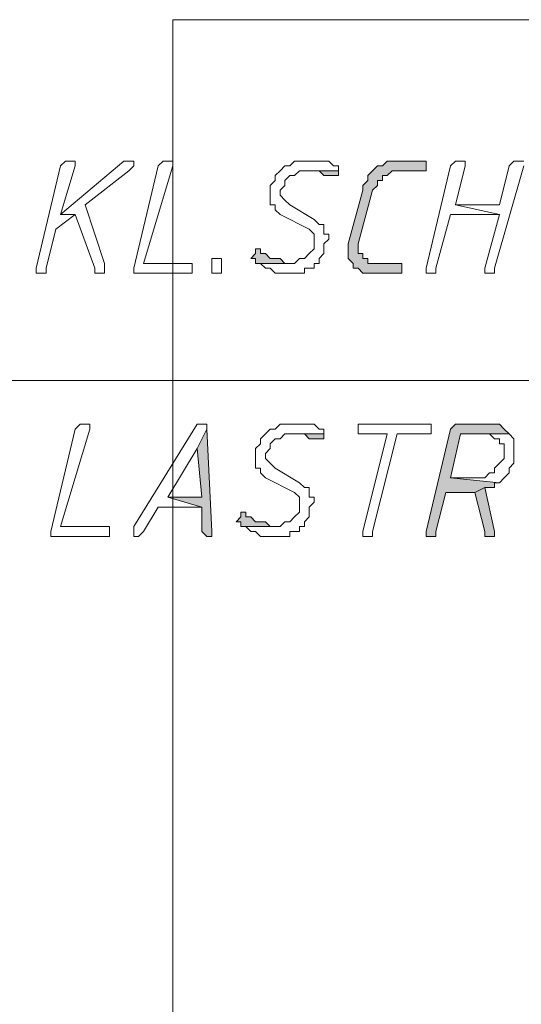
# Model space of a CAD drawing. Header units: inches. Extents: x -1441 to 3871, y -4351 to 2413.
# Tile 17 of 256: x -925 to -882, y -2125 to -2040. Entities that reach past the tile are written whole.
import ezdxf

# ---------------------------------------------------------------- set-up
doc = ezdxf.new("R2010")
doc.units = ezdxf.units.IN
doc.header["$MEASUREMENT"] = 0
doc.layers.add('at_Entity', color=7, linetype='Continuous')
doc.layers.add('at_Solid', color=7, linetype='Continuous')

msp = doc.modelspace()

# ---------------------------------------------------------------- hatches: boundary and pattern name
at = {"layer": 'at_Solid', "lineweight": 15}
for points in [[(-890.54141, -2052.04213), (-892.65472, -2052.04213), (-893.50386, -2052.04213), (-893.92843, -2052.4667), (-894.35299, -2052.4667), (-894.77279, -2052.89127), (-895.19736, -2053.31106), (-895.19736, -2053.73563), (-895.62193, -2054.1602), (-895.62193, -2054.58477), (-896.89087, -2059.23595), (-896.89087, -2060.50966), (-896.4663, -2060.92945), (-896.4663, -2061.35402), (-896.04173, -2061.35402), (-895.62193, -2061.77859), (-895.19736, -2061.77859), (-892.65472, -2061.77859), (-892.23492, -2061.77859), (-892.23492, -2060.92945), (-892.65472, -2060.92945), (-894.77279, -2060.92945), (-895.19736, -2060.92945), (-895.19736, -2060.50966), (-895.62193, -2060.50966), (-895.62193, -2060.08509), (-896.04173, -2060.08509), (-896.04173, -2059.23595), (-894.77279, -2054.58477), (-894.35299, -2054.1602), (-894.35299, -2053.73563), (-893.92843, -2053.73563), (-893.92843, -2053.31106), (-893.50386, -2053.31106), (-893.07929, -2052.89127), (-890.11685, -2052.89127), (-890.11685, -2052.04213)], [(-897.73524, -2052.89127), (-900.69768, -2052.89127), (-899.85331, -2052.89127), (-899.42874, -2052.89127), (-899.00417, -2053.31106), (-898.58437, -2053.31106), (-898.1598, -2053.31106), (-897.73524, -2053.31106)], [(-904.50926, -2059.66052), (-904.93383, -2059.66052), (-904.93383, -2060.08509), (-905.3584, -2060.50966), (-904.93383, -2060.50966), (-904.93383, -2060.92945), (-901.96661, -2060.92945), (-902.39118, -2060.92945), (-902.81575, -2060.50966), (-903.24032, -2060.50966), (-903.66012, -2060.50966), (-904.08469, -2060.08509), (-904.50926, -2060.08509)], [(-884.61653, -2074.90207), (-887.1544, -2074.90207), (-887.57897, -2074.90207), (-887.99877, -2075.32187), (-890.11685, -2084.21396), (-890.11685, -2084.63853), (-889.69228, -2084.63853), (-889.27248, -2084.63853), (-889.27248, -2084.21396), (-888.42334, -2080.82695), (-885.88547, -2080.82695), (-885.03633, -2080.40238), (-884.19196, -2080.40238), (-884.19196, -2079.97781), (-883.76739, -2079.97781), (-887.99877, -2079.55802), (-887.1544, -2075.74644), (-882.92302, -2075.74644), (-883.34282, -2075.32187), (-883.76739, -2074.90207), (-884.19196, -2074.90207)], [(-909.16521, -2075.32187), (-910.00957, -2077.01537), (-909.58977, -2081.24675), (-912.55222, -2081.24675), (-909.58977, -2082.09589), (-909.58977, -2084.21396), (-909.16521, -2084.63853), (-908.74064, -2084.63853), (-908.74064, -2084.21396)], [(-899.00417, -2075.74644), (-901.96661, -2075.74644), (-901.12225, -2075.74644), (-900.69768, -2075.74644), (-900.27788, -2076.171), (-899.85331, -2076.171), (-899.42874, -2076.171), (-899.00417, -2076.171)], [(-885.03633, -2080.40238), (-885.88547, -2080.82695), (-885.03633, -2084.21396), (-885.03633, -2084.63853), (-884.19196, -2084.63853), (-884.19196, -2084.21396)], [(-905.77819, -2082.52046), (-906.20276, -2082.52046), (-906.20276, -2082.94503), (-906.62733, -2083.36483), (-906.20276, -2083.36483), (-906.20276, -2083.7894), (-903.24032, -2083.7894), (-903.66012, -2083.7894), (-904.08469, -2083.36483), (-904.50926, -2083.36483), (-904.93383, -2083.36483), (-905.3584, -2082.94503), (-905.77819, -2082.94503)]]:
    msp.add_hatch(color=7, dxfattribs=at).paths.add_polyline_path(points)

# ---------------------------------------------------------------- linework, layer by layer
at = {"layer": 'at_Entity', "color": 7, "lineweight": 15}
for p, q in [((-519.74001, -2039.76779), (-912.12765, -2039.76779)), ((-912.12765, -2039.76779), (-912.12765, -2198.07956)), ((-916.3638, -2052.04213), (-921.86411, -2056.69808)), ((-921.43954, -2052.04213), (-921.86411, -2052.4667)), ((-921.01497, -2052.04213), (-921.43954, -2052.04213)), ((-921.43954, -2052.04213), (-921.43954, -2052.04213)), ((-920.59518, -2052.04213), (-921.01497, -2052.04213)), ((-921.01497, -2052.04213), (-921.01497, -2052.04213)), ((-920.59518, -2052.4667), (-920.59518, -2052.04213)), ((-915.93923, -2052.04213), (-916.3638, -2052.04213)), ((-916.3638, -2052.04213), (-916.3638, -2052.04213)), ((-915.51466, -2052.04213), (-915.93923, -2052.04213)), ((-915.93923, -2052.04213), (-915.93923, -2052.04213)), ((-915.51466, -2052.4667), (-915.51466, -2052.04213)), ((-912.97202, -2052.04213), (-913.39658, -2052.4667)), ((-912.55222, -2052.04213), (-912.97202, -2052.04213)), ((-912.97202, -2052.04213), (-912.97202, -2052.04213)), ((-912.12765, -2052.04213), (-912.55222, -2052.04213)), ((-912.55222, -2052.04213), (-912.55222, -2052.04213)), ((-912.12765, -2052.4667), (-912.12765, -2052.04213)), ((-901.54682, -2052.04213), (-901.96661, -2052.4667)), ((-900.69768, -2052.04213), (-901.54682, -2052.04213)), ((-901.54682, -2052.04213), (-901.54682, -2052.04213)), ((-900.27788, -2052.04213), (-900.69768, -2052.04213)), ((-899.00417, -2052.04213), (-900.27788, -2052.04213)), ((-900.27788, -2052.04213), (-900.27788, -2052.04213)), ((-898.58437, -2052.04213), (-899.00417, -2052.04213)), ((-898.1598, -2052.4667), (-898.58437, -2052.04213)), ((-893.50386, -2052.04213), (-893.92843, -2052.4667)), ((-892.65472, -2052.04213), (-893.50386, -2052.04213)), ((-893.50386, -2052.04213), (-893.50386, -2052.04213)), ((-890.54141, -2052.04213), (-892.65472, -2052.04213)), ((-890.11685, -2052.04213), (-890.54141, -2052.04213)), ((-890.11685, -2052.89127), (-890.11685, -2052.04213)), ((-887.57897, -2052.04213), (-887.99877, -2052.4667)), ((-887.1544, -2052.04213), (-887.57897, -2052.04213)), ((-887.57897, -2052.04213), (-887.57897, -2052.04213)), ((-886.72983, -2052.04213), (-887.1544, -2052.04213)), ((-887.1544, -2052.04213), (-887.1544, -2052.04213)), ((-886.72983, -2052.4667), (-886.72983, -2052.04213)), ((-882.49845, -2052.04213), (-882.92302, -2052.4667)), ((-882.07389, -2052.04213), (-882.49845, -2052.04213)), ((-882.49845, -2052.04213), (-882.49845, -2052.04213)), ((-881.64932, -2052.04213), (-882.07389, -2052.04213)), ((-882.07389, -2052.04213), (-882.07389, -2052.04213)), ((-921.86411, -2052.4667), (-923.97742, -2061.35402)), ((-921.86411, -2056.69808), (-920.59518, -2052.4667)), ((-919.74604, -2055.85371), (-915.93923, -2052.89127)), ((-915.93923, -2052.89127), (-915.51466, -2052.4667)), ((-915.93923, -2052.89127), (-915.93923, -2052.89127)), ((-913.39658, -2052.4667), (-915.51466, -2061.35402)), ((-914.67029, -2060.92945), (-912.12765, -2052.4667)), ((-902.81575, -2052.89127), (-903.24032, -2053.31106)), ((-902.39118, -2052.4667), (-902.81575, -2052.89127)), ((-902.81575, -2052.89127), (-902.81575, -2052.89127)), ((-901.96661, -2052.4667), (-902.39118, -2052.4667)), ((-902.39118, -2052.4667), (-902.39118, -2052.4667)), ((-901.54682, -2053.31106), (-901.12225, -2052.89127)), ((-901.12225, -2052.89127), (-897.73524, -2052.89127)), ((-897.73524, -2052.89127), (-900.69768, -2052.89127)), ((-900.69768, -2052.89127), (-899.85331, -2052.89127)), ((-899.85331, -2052.89127), (-899.42874, -2052.89127)), ((-899.42874, -2052.89127), (-899.00417, -2053.31106)), ((-897.73524, -2052.4667), (-898.1598, -2052.4667)), ((-898.1598, -2052.4667), (-898.1598, -2052.4667)), ((-897.73524, -2052.89127), (-897.73524, -2052.4667)), ((-897.73524, -2053.31106), (-897.73524, -2052.89127)), ((-894.77279, -2052.89127), (-895.19736, -2053.31106)), ((-894.35299, -2052.4667), (-894.77279, -2052.89127)), ((-894.77279, -2052.89127), (-894.77279, -2052.89127)), ((-893.92843, -2052.4667), (-894.35299, -2052.4667)), ((-894.35299, -2052.4667), (-894.35299, -2052.4667)), ((-893.50386, -2053.31106), (-893.07929, -2052.89127)), ((-893.07929, -2052.89127), (-890.11685, -2052.89127)), ((-887.99877, -2052.4667), (-890.11685, -2061.35402)), ((-887.57897, -2055.85371), (-886.72983, -2052.4667)), ((-884.19196, -2061.35402), (-881.64932, -2052.4667)), ((-882.92302, -2052.4667), (-883.76739, -2055.85371)), ((-903.24032, -2053.73563), (-903.66012, -2054.1602)), ((-903.24032, -2053.31106), (-903.24032, -2053.73563)), ((-902.39118, -2053.73563), (-901.96661, -2053.31106)), ((-902.39118, -2054.1602), (-902.39118, -2053.73563)), ((-901.96661, -2053.31106), (-901.54682, -2053.31106)), ((-899.00417, -2053.31106), (-898.58437, -2053.31106)), ((-898.58437, -2053.31106), (-898.1598, -2053.31106)), ((-898.1598, -2053.31106), (-897.73524, -2053.31106)), ((-897.73524, -2053.31106), (-897.73524, -2053.31106)), ((-895.19736, -2053.73563), (-895.62193, -2054.1602)), ((-895.19736, -2053.31106), (-895.19736, -2053.73563)), ((-894.35299, -2054.1602), (-894.35299, -2053.73563)), ((-894.35299, -2053.73563), (-893.92843, -2053.73563)), ((-893.92843, -2053.73563), (-893.92843, -2053.31106)), ((-893.92843, -2053.31106), (-893.50386, -2053.31106)), ((-903.66012, -2054.1602), (-903.66012, -2055.85371)), ((-902.81575, -2054.58477), (-902.39118, -2054.1602)), ((-902.81575, -2055.00457), (-902.81575, -2054.58477)), ((-895.62193, -2054.58477), (-896.89087, -2059.23595)), ((-896.04173, -2059.23595), (-894.77279, -2054.58477)), ((-895.62193, -2054.1602), (-895.62193, -2054.58477)), ((-894.77279, -2054.58477), (-894.35299, -2054.1602)), ((-902.39118, -2055.42914), (-902.81575, -2055.00457)), ((-901.96661, -2055.85371), (-902.39118, -2055.42914)), ((-902.39118, -2055.42914), (-902.39118, -2055.42914)), ((-918.05253, -2060.92945), (-919.74604, -2055.85371)), ((-903.66012, -2055.85371), (-903.24032, -2055.85371)), ((-903.24032, -2055.85371), (-903.24032, -2056.27351)), ((-903.24032, -2056.27351), (-902.81575, -2056.69808)), ((-899.85331, -2057.12264), (-901.96661, -2055.85371)), ((-883.76739, -2055.85371), (-887.57897, -2055.85371)), ((-887.57897, -2055.85371), (-883.76739, -2056.69808)), ((-883.76739, -2056.69808), (-887.57897, -2055.85371)), ((-922.28868, -2057.96701), (-920.59518, -2056.69808)), ((-921.86411, -2056.69808), (-920.59518, -2056.69808)), ((-920.59518, -2056.69808), (-921.86411, -2056.69808)), ((-920.59518, -2056.69808), (-918.90167, -2061.35402)), ((-902.81575, -2056.69808), (-900.27788, -2057.96701)), ((-899.42874, -2057.54721), (-899.85331, -2057.12264)), ((-889.27248, -2061.35402), (-887.99877, -2056.69808)), ((-887.99877, -2056.69808), (-883.76739, -2056.69808)), ((-883.76739, -2056.69808), (-885.03633, -2061.35402)), ((-923.13305, -2061.35402), (-922.28868, -2057.96701)), ((-900.27788, -2057.96701), (-900.27788, -2057.96701)), ((-900.27788, -2057.96701), (-899.85331, -2058.39158)), ((-899.00417, -2057.54721), (-899.42874, -2057.54721)), ((-899.00417, -2058.39158), (-899.00417, -2057.54721)), ((-899.85331, -2058.39158), (-899.85331, -2059.66052)), ((-898.58437, -2058.39158), (-899.00417, -2058.39158)), ((-899.00417, -2059.23595), (-898.58437, -2058.81615)), ((-898.58437, -2058.81615), (-898.58437, -2058.39158)), ((-904.50926, -2059.66052), (-904.93383, -2059.66052)), ((-904.93383, -2059.66052), (-904.93383, -2060.08509)), ((-904.50926, -2060.08509), (-904.50926, -2059.66052)), ((-899.85331, -2059.66052), (-900.27788, -2060.08509)), ((-899.00417, -2060.08509), (-899.00417, -2059.23595)), ((-896.89087, -2059.23595), (-896.89087, -2060.50966)), ((-896.04173, -2060.08509), (-896.04173, -2059.23595)), ((-908.74064, -2061.35402), (-908.74064, -2060.50966)), ((-908.74064, -2060.50966), (-908.32084, -2060.50966)), ((-908.32084, -2060.50966), (-907.89627, -2060.50966)), ((-907.89627, -2060.50966), (-907.89627, -2061.77859)), ((-904.93383, -2060.08509), (-905.3584, -2060.50966)), ((-905.3584, -2060.50966), (-904.93383, -2060.50966)), ((-904.93383, -2060.50966), (-904.93383, -2060.92945)), ((-904.08469, -2060.08509), (-904.50926, -2060.08509)), ((-904.50926, -2060.08509), (-904.50926, -2060.08509)), ((-903.66012, -2060.50966), (-904.08469, -2060.08509)), ((-903.24032, -2060.50966), (-903.66012, -2060.50966)), ((-902.81575, -2060.50966), (-903.24032, -2060.50966)), ((-902.39118, -2060.92945), (-902.81575, -2060.50966)), ((-901.12225, -2060.50966), (-901.54682, -2060.92945)), ((-900.69768, -2060.50966), (-901.12225, -2060.50966)), ((-901.12225, -2060.50966), (-901.12225, -2060.50966)), ((-900.27788, -2060.08509), (-900.69768, -2060.50966)), ((-900.27788, -2060.08509), (-900.27788, -2060.08509)), ((-899.42874, -2060.50966), (-899.00417, -2060.08509)), ((-899.42874, -2060.92945), (-899.42874, -2060.50966)), ((-896.89087, -2060.50966), (-896.4663, -2060.92945)), ((-895.62193, -2060.08509), (-896.04173, -2060.08509)), ((-895.62193, -2060.50966), (-895.62193, -2060.08509)), ((-895.19736, -2060.50966), (-895.62193, -2060.50966)), ((-895.19736, -2060.92945), (-895.19736, -2060.50966)), ((-923.97742, -2061.35402), (-923.97742, -2061.77859)), ((-923.13305, -2061.77859), (-923.13305, -2061.35402)), ((-918.90167, -2061.35402), (-918.90167, -2061.77859)), ((-918.05253, -2061.77859), (-918.05253, -2060.92945)), ((-915.51466, -2061.35402), (-915.51466, -2061.77859)), ((-910.85871, -2060.92945), (-914.67029, -2060.92945)), ((-910.43414, -2060.92945), (-910.85871, -2060.92945)), ((-910.43414, -2061.77859), (-910.43414, -2060.92945)), ((-908.74064, -2061.77859), (-908.74064, -2061.35402)), ((-908.74064, -2061.35402), (-908.74064, -2061.35402)), ((-904.93383, -2060.92945), (-901.96661, -2060.92945)), ((-901.54682, -2060.92945), (-904.93383, -2060.92945)), ((-904.93383, -2060.92945), (-904.50926, -2060.92945)), ((-904.50926, -2060.92945), (-904.08469, -2061.35402)), ((-904.08469, -2061.35402), (-903.66012, -2061.35402)), ((-903.66012, -2061.35402), (-903.66012, -2061.35402)), ((-903.66012, -2061.35402), (-903.24032, -2061.77859)), ((-901.96661, -2060.92945), (-902.39118, -2060.92945)), ((-902.39118, -2060.92945), (-902.39118, -2060.92945)), ((-900.69768, -2061.77859), (-900.69768, -2061.35402)), ((-900.69768, -2061.35402), (-899.85331, -2061.35402)), ((-899.85331, -2061.35402), (-899.85331, -2060.92945)), ((-899.85331, -2060.92945), (-899.42874, -2060.92945)), ((-896.4663, -2060.92945), (-896.4663, -2061.35402)), ((-896.4663, -2061.35402), (-896.04173, -2061.35402)), ((-896.04173, -2061.35402), (-896.04173, -2061.35402)), ((-896.04173, -2061.35402), (-895.62193, -2061.77859)), ((-894.77279, -2060.92945), (-895.19736, -2060.92945)), ((-892.65472, -2060.92945), (-894.77279, -2060.92945)), ((-892.23492, -2060.92945), (-892.65472, -2060.92945)), ((-892.23492, -2061.77859), (-892.23492, -2060.92945)), ((-890.11685, -2061.35402), (-890.11685, -2061.77859)), ((-889.27248, -2061.77859), (-889.27248, -2061.35402)), ((-885.03633, -2061.35402), (-885.03633, -2061.77859)), ((-884.19196, -2061.77859), (-884.19196, -2061.35402)), ((-923.97742, -2061.77859), (-923.55762, -2061.77859)), ((-923.55762, -2061.77859), (-923.13305, -2061.77859)), ((-918.90167, -2061.77859), (-918.05253, -2061.77859)), ((-915.51466, -2061.77859), (-910.85871, -2061.77859)), ((-910.85871, -2061.77859), (-910.43414, -2061.77859)), ((-908.32084, -2061.77859), (-908.74064, -2061.77859)), ((-907.89627, -2061.77859), (-908.32084, -2061.77859)), ((-903.24032, -2061.77859), (-902.81575, -2061.77859)), ((-902.81575, -2061.77859), (-901.54682, -2061.77859)), ((-901.54682, -2061.77859), (-900.69768, -2061.77859)), ((-895.62193, -2061.77859), (-895.19736, -2061.77859)), ((-895.19736, -2061.77859), (-892.65472, -2061.77859)), ((-892.65472, -2061.77859), (-892.23492, -2061.77859)), ((-890.11685, -2061.77859), (-889.69228, -2061.77859)), ((-889.69228, -2061.77859), (-889.27248, -2061.77859)), ((-885.03633, -2061.77859), (-884.61653, -2061.77859)), ((-884.61653, -2061.77859), (-884.19196, -2061.77859)), ((-973.50411, -2071.09049), (-835.08984, -2071.09049)), ((-920.17061, -2074.90207), (-920.59518, -2075.32187)), ((-919.74604, -2074.90207), (-920.17061, -2074.90207)), ((-920.17061, -2074.90207), (-920.17061, -2074.90207)), ((-919.32624, -2074.90207), (-919.74604, -2074.90207)), ((-919.74604, -2074.90207), (-919.74604, -2074.90207)), ((-919.32624, -2075.32187), (-919.32624, -2074.90207)), ((-910.00957, -2074.90207), (-915.51466, -2083.7894)), ((-909.58977, -2074.90207), (-910.00957, -2074.90207)), ((-910.00957, -2074.90207), (-910.00957, -2074.90207)), ((-909.16521, -2074.90207), (-909.58977, -2074.90207)), ((-909.58977, -2074.90207), (-909.58977, -2074.90207)), ((-909.16521, -2075.32187), (-909.16521, -2074.90207)), ((-902.81575, -2074.90207), (-903.24032, -2075.32187)), ((-901.96661, -2074.90207), (-902.81575, -2074.90207)), ((-902.81575, -2074.90207), (-902.81575, -2074.90207)), ((-901.54682, -2074.90207), (-901.96661, -2074.90207)), ((-900.27788, -2074.90207), (-901.54682, -2074.90207)), ((-901.54682, -2074.90207), (-901.54682, -2074.90207)), ((-899.85331, -2074.90207), (-900.27788, -2074.90207)), ((-899.42874, -2075.32187), (-899.85331, -2074.90207)), ((-895.62193, -2074.90207), (-896.04173, -2074.90207)), ((-896.04173, -2074.90207), (-896.04173, -2075.74644)), ((-890.11685, -2074.90207), (-895.62193, -2074.90207)), ((-889.69228, -2074.90207), (-890.11685, -2074.90207)), ((-890.11685, -2074.90207), (-890.11685, -2074.90207)), ((-889.69228, -2075.74644), (-889.69228, -2074.90207)), ((-887.57897, -2074.90207), (-887.99877, -2075.32187)), ((-887.1544, -2074.90207), (-887.57897, -2074.90207)), ((-887.57897, -2074.90207), (-887.57897, -2074.90207)), ((-884.61653, -2074.90207), (-887.1544, -2074.90207)), ((-884.19196, -2074.90207), (-884.61653, -2074.90207)), ((-883.76739, -2074.90207), (-884.19196, -2074.90207)), ((-884.19196, -2074.90207), (-884.19196, -2074.90207)), ((-883.34282, -2075.32187), (-883.76739, -2074.90207)), ((-920.59518, -2075.32187), (-922.70848, -2084.21396)), ((-921.86411, -2083.7894), (-919.32624, -2075.32187)), ((-909.16521, -2075.32187), (-910.00957, -2077.01537)), ((-910.00957, -2077.01537), (-909.16521, -2075.32187)), ((-908.74064, -2084.21396), (-909.16521, -2075.32187)), ((-904.08469, -2075.74644), (-904.50926, -2076.171)), ((-903.66012, -2075.32187), (-904.08469, -2075.74644)), ((-904.08469, -2075.74644), (-904.08469, -2075.74644)), ((-903.24032, -2075.32187), (-903.66012, -2075.32187)), ((-903.66012, -2075.32187), (-903.66012, -2075.32187)), ((-902.81575, -2076.171), (-902.39118, -2075.74644)), ((-902.39118, -2075.74644), (-899.00417, -2075.74644)), ((-899.00417, -2075.74644), (-901.96661, -2075.74644)), ((-901.96661, -2075.74644), (-901.12225, -2075.74644)), ((-901.12225, -2075.74644), (-900.69768, -2075.74644)), ((-900.69768, -2075.74644), (-900.27788, -2076.171)), ((-899.00417, -2075.32187), (-899.42874, -2075.32187)), ((-899.42874, -2075.32187), (-899.42874, -2075.32187)), ((-899.00417, -2075.74644), (-899.00417, -2075.32187)), ((-899.00417, -2076.171), (-899.00417, -2075.74644)), ((-896.04173, -2075.74644), (-895.62193, -2075.74644)), ((-895.62193, -2075.74644), (-893.50386, -2075.74644)), ((-893.50386, -2075.74644), (-895.62193, -2084.21396)), ((-894.77279, -2084.21396), (-892.65472, -2075.74644)), ((-892.65472, -2075.74644), (-890.11685, -2075.74644)), ((-887.99877, -2075.32187), (-890.11685, -2084.21396)), ((-890.11685, -2075.74644), (-889.69228, -2075.74644)), ((-887.99877, -2079.55802), (-887.1544, -2075.74644)), ((-887.1544, -2075.74644), (-882.92302, -2075.74644)), ((-882.92302, -2075.74644), (-885.03633, -2075.74644)), ((-885.03633, -2075.74644), (-884.61653, -2075.74644)), ((-884.61653, -2075.74644), (-884.61653, -2075.74644)), ((-884.61653, -2075.74644), (-884.19196, -2076.171)), ((-882.92302, -2075.74644), (-883.34282, -2075.32187)), ((-883.34282, -2075.32187), (-883.34282, -2075.32187)), ((-882.49845, -2076.171), (-882.92302, -2075.74644)), ((-882.92302, -2075.74644), (-882.92302, -2075.74644)), ((-904.50926, -2076.59557), (-904.93383, -2077.01537)), ((-904.50926, -2076.171), (-904.50926, -2076.59557)), ((-903.66012, -2076.59557), (-903.24032, -2076.171)), ((-903.66012, -2077.01537), (-903.66012, -2076.59557)), ((-903.24032, -2076.171), (-902.81575, -2076.171)), ((-900.27788, -2076.171), (-899.85331, -2076.171)), ((-899.85331, -2076.171), (-899.42874, -2076.171)), ((-899.42874, -2076.171), (-899.00417, -2076.171)), ((-899.00417, -2076.171), (-899.00417, -2076.171)), ((-884.19196, -2076.171), (-883.76739, -2076.171)), ((-883.76739, -2076.171), (-883.76739, -2076.59557)), ((-883.76739, -2076.59557), (-883.34282, -2076.59557)), ((-883.34282, -2076.59557), (-883.34282, -2077.86451)), ((-882.49845, -2078.28431), (-882.49845, -2076.171)), ((-912.55222, -2081.24675), (-910.00957, -2077.01537)), ((-910.00957, -2077.01537), (-909.58977, -2081.24675)), ((-904.93383, -2077.01537), (-904.93383, -2078.70888)), ((-904.08469, -2077.43994), (-903.66012, -2077.01537)), ((-904.08469, -2077.86451), (-904.08469, -2077.43994)), ((-903.66012, -2078.28431), (-904.08469, -2077.86451)), ((-903.24032, -2078.70888), (-903.66012, -2078.28431)), ((-903.66012, -2078.28431), (-903.66012, -2078.28431)), ((-883.76739, -2078.28431), (-884.19196, -2078.70888)), ((-883.34282, -2077.86451), (-883.76739, -2078.28431)), ((-883.76739, -2078.28431), (-883.76739, -2078.28431)), ((-882.92302, -2078.70888), (-882.49845, -2078.28431)), ((-904.93383, -2078.70888), (-904.50926, -2078.70888)), ((-904.50926, -2078.70888), (-904.50926, -2079.13345)), ((-904.50926, -2079.13345), (-904.08469, -2079.55802)), ((-901.12225, -2079.97781), (-903.24032, -2078.70888)), ((-884.61653, -2079.13345), (-885.03633, -2079.55802)), ((-884.19196, -2079.13345), (-884.61653, -2079.13345)), ((-884.61653, -2079.13345), (-884.61653, -2079.13345)), ((-884.19196, -2078.70888), (-884.19196, -2079.13345)), ((-883.34282, -2079.55802), (-882.92302, -2079.13345)), ((-882.92302, -2079.13345), (-882.92302, -2078.70888)), ((-904.08469, -2079.55802), (-901.54682, -2080.82695)), ((-900.69768, -2080.40238), (-901.12225, -2079.97781)), ((-885.88547, -2079.55802), (-887.99877, -2079.55802)), ((-887.99877, -2079.55802), (-883.76739, -2079.97781)), ((-883.76739, -2079.97781), (-887.99877, -2079.55802)), ((-885.03633, -2079.55802), (-885.88547, -2079.55802)), ((-884.19196, -2080.40238), (-884.19196, -2079.97781)), ((-884.19196, -2079.97781), (-883.76739, -2079.97781)), ((-883.76739, -2079.97781), (-883.34282, -2079.55802)), ((-883.76739, -2079.97781), (-883.76739, -2079.97781)), ((-883.34282, -2079.55802), (-883.34282, -2079.55802)), ((-901.54682, -2080.82695), (-901.54682, -2080.82695)), ((-901.54682, -2080.82695), (-901.12225, -2081.24675)), ((-900.27788, -2080.40238), (-900.69768, -2080.40238)), ((-900.27788, -2081.24675), (-900.27788, -2080.40238)), ((-889.27248, -2084.21396), (-888.42334, -2080.82695)), ((-888.42334, -2080.82695), (-885.88547, -2080.82695)), ((-885.03633, -2080.40238), (-885.88547, -2080.82695)), ((-885.88547, -2080.82695), (-885.03633, -2080.40238)), ((-885.88547, -2080.82695), (-885.03633, -2084.21396)), ((-884.19196, -2084.21396), (-885.03633, -2080.40238)), ((-885.03633, -2080.40238), (-884.19196, -2080.40238)), ((-909.58977, -2081.24675), (-912.55222, -2081.24675)), ((-912.55222, -2081.24675), (-909.58977, -2082.09589)), ((-909.58977, -2082.09589), (-912.55222, -2081.24675)), ((-901.12225, -2081.24675), (-901.12225, -2082.52046)), ((-899.85331, -2081.24675), (-900.27788, -2081.24675)), ((-900.27788, -2082.09589), (-899.85331, -2081.67609)), ((-899.85331, -2081.67609), (-899.85331, -2081.24675)), ((-914.67029, -2084.21396), (-913.39658, -2082.09589)), ((-913.39658, -2082.09589), (-909.58977, -2082.09589)), ((-909.58977, -2082.09589), (-909.58977, -2084.21396)), ((-905.77819, -2082.52046), (-906.20276, -2082.52046)), ((-906.20276, -2082.52046), (-906.20276, -2082.94503)), ((-905.77819, -2082.94503), (-905.77819, -2082.52046)), ((-901.12225, -2082.52046), (-901.54682, -2082.94503)), ((-900.27788, -2082.94503), (-900.27788, -2082.09589)), ((-906.20276, -2082.94503), (-906.62733, -2083.36483)), ((-906.62733, -2083.36483), (-906.20276, -2083.36483)), ((-906.20276, -2083.36483), (-906.20276, -2083.7894)), ((-905.3584, -2082.94503), (-905.77819, -2082.94503)), ((-905.77819, -2082.94503), (-905.77819, -2082.94503)), ((-904.93383, -2083.36483), (-905.3584, -2082.94503)), ((-904.50926, -2083.36483), (-904.93383, -2083.36483)), ((-904.08469, -2083.36483), (-904.50926, -2083.36483)), ((-903.66012, -2083.7894), (-904.08469, -2083.36483)), ((-902.39118, -2083.36483), (-902.81575, -2083.7894)), ((-901.96661, -2083.36483), (-902.39118, -2083.36483)), ((-902.39118, -2083.36483), (-902.39118, -2083.36483)), ((-901.54682, -2082.94503), (-901.96661, -2083.36483)), ((-901.54682, -2082.94503), (-901.54682, -2082.94503)), ((-900.69768, -2083.36483), (-900.27788, -2082.94503)), ((-900.69768, -2083.7894), (-900.69768, -2083.36483)), ((-922.70848, -2084.21396), (-922.70848, -2084.63853)), ((-918.05253, -2083.7894), (-921.86411, -2083.7894)), ((-917.63273, -2083.7894), (-918.05253, -2083.7894)), ((-917.63273, -2084.63853), (-917.63273, -2083.7894)), ((-915.51466, -2083.7894), (-915.51466, -2084.63853)), ((-915.09009, -2084.63853), (-914.67029, -2084.21396)), ((-909.58977, -2084.21396), (-909.16521, -2084.63853)), ((-908.74064, -2084.63853), (-908.74064, -2084.21396)), ((-906.20276, -2083.7894), (-903.24032, -2083.7894)), ((-902.81575, -2083.7894), (-906.20276, -2083.7894)), ((-906.20276, -2083.7894), (-905.77819, -2083.7894)), ((-905.77819, -2083.7894), (-905.3584, -2084.21396)), ((-905.3584, -2084.21396), (-904.93383, -2084.21396)), ((-904.93383, -2084.21396), (-904.93383, -2084.21396)), ((-904.93383, -2084.21396), (-904.50926, -2084.63853)), ((-903.24032, -2083.7894), (-903.66012, -2083.7894)), ((-903.66012, -2083.7894), (-903.66012, -2083.7894)), ((-901.96661, -2084.63853), (-901.96661, -2084.21396)), ((-901.96661, -2084.21396), (-901.12225, -2084.21396)), ((-901.12225, -2084.21396), (-901.12225, -2083.7894)), ((-901.12225, -2083.7894), (-900.69768, -2083.7894)), ((-895.62193, -2084.21396), (-895.62193, -2084.63853)), ((-894.77279, -2084.63853), (-894.77279, -2084.21396)), ((-890.11685, -2084.21396), (-890.11685, -2084.63853)), ((-889.27248, -2084.63853), (-889.27248, -2084.21396)), ((-885.03633, -2084.21396), (-885.03633, -2084.63853)), ((-884.19196, -2084.63853), (-884.19196, -2084.21396)), ((-922.70848, -2084.63853), (-918.05253, -2084.63853)), ((-918.05253, -2084.63853), (-917.63273, -2084.63853)), ((-915.51466, -2084.63853), (-915.09009, -2084.63853)), ((-915.09009, -2084.63853), (-915.09009, -2084.63853)), ((-909.16521, -2084.63853), (-908.74064, -2084.63853)), ((-904.50926, -2084.63853), (-904.08469, -2084.63853)), ((-904.08469, -2084.63853), (-902.81575, -2084.63853)), ((-902.81575, -2084.63853), (-901.96661, -2084.63853)), ((-895.62193, -2084.63853), (-895.19736, -2084.63853)), ((-895.19736, -2084.63853), (-894.77279, -2084.63853)), ((-890.11685, -2084.63853), (-889.69228, -2084.63853)), ((-889.69228, -2084.63853), (-889.27248, -2084.63853)), ((-885.03633, -2084.63853), (-884.19196, -2084.63853))]:
    msp.add_line(p, q, dxfattribs=at)

doc.saveas('drawing.dxf')
